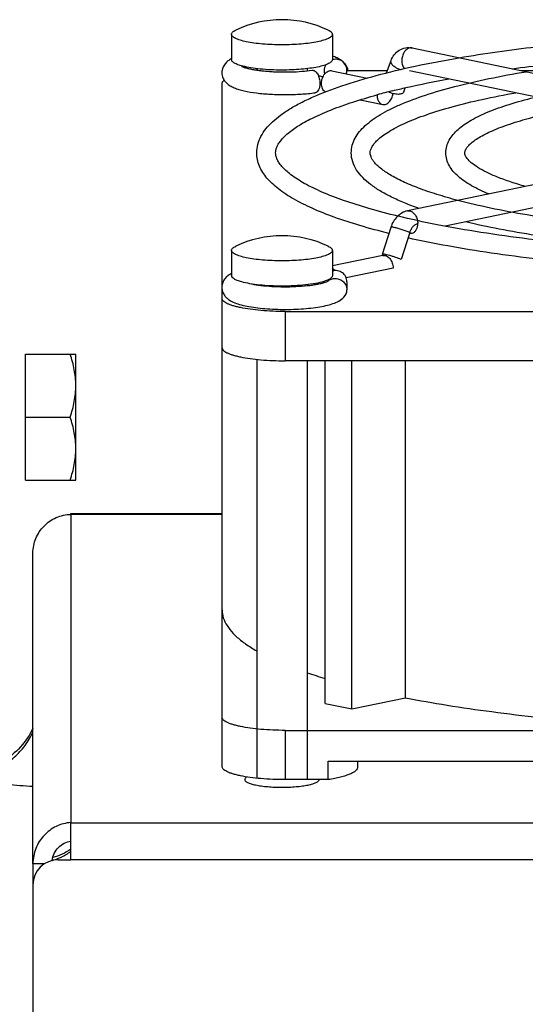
# Model space of a CAD drawing. Extents: x -1598 to 1181, y 8 to 1360.
# Tile 59 of 62: x 607 to 647, y 840 to 918. Entities that reach past the tile are written whole.
import ezdxf

# ---------------------------------------------------------------- set-up
doc = ezdxf.new("R2010")
doc.units = 0
doc.header["$LTSCALE"] = 65.395
doc.layers.add('SG38_1', color=7, linetype='CONTINUOUS')

msp = doc.modelspace()

# ---------------------------------------------------------------- linework, layer by layer
at = {"layer": 'SG38_1', "color": 6, "linetype": 'CONTINUOUS'}
for p, q in [((623.861, 916.586), (623.861, 914.581)), ((631.861, 916.586), (631.861, 914.581)), ((638.182, 915.507), (665.052, 909.92)), ((636.159, 913.532), (636.513, 914.503)), ((625.861, 913.861), (625.861, 913.748)), ((629.861, 913.861), (629.861, 913.689)), ((631.819, 913.7), (634.613, 913.119)), ((633.01, 913.71), (636.224, 913.71)), ((637.991, 913.708), (664.186, 908.262)), ((646.822, 913.71), (647.803, 913.71)), ((623.111, 896.659), (623.111, 912.671)), ((637.525, 912.025), (637.643, 912.347)), ((635.4, 911.782), (635.406, 911.784)), ((635.4, 911.782), (635.406, 911.784)), ((634.069, 911.393), (635.856, 911.022)), ((664.685, 908.156), (637.815, 902.569)), ((665.052, 906.394), (640.802, 901.352)), ((636.5, 901.263), (635.822, 899.119)), ((623.861, 899.434), (623.861, 897.429)), ((631.861, 899.434), (631.861, 897.429)), ((635.856, 899.032), (631.861, 898.201)), ((625.861, 896.708), (625.861, 896.695)), ((629.861, 896.708), (629.861, 896.635)), ((623.111, 858.452), (623.111, 896.342)), ((628.111, 894.582), (710.111, 894.582)), ((607.511, 891.196), (611.511, 891.196)), ((611.511, 881.196), (611.511, 891.196)), ((625.861, 890.781), (625.861, 857.524)), ((710.111, 890.67), (628.111, 890.67)), ((629.861, 890.67), (629.861, 857.413)), ((631.281, 863.465), (631.281, 890.67)), ((633.402, 863.024), (633.402, 890.67)), ((637.662, 863.91), (637.662, 890.67)), ((607.511, 886.196), (611.065, 886.196)), ((607.511, 881.196), (611.511, 881.196)), ((611.111, 878.539), (623.111, 878.539)), ((608.111, 850.737), (608.111, 875.406)), ((633.402, 863.024), (637.662, 863.91)), ((631.281, 863.465), (633.402, 863.024)), ((628.111, 861.325), (710.111, 861.325)), ((631.527, 857.413), (631.527, 858.88)), ((631.527, 858.88), (706.696, 858.88)), ((633.861, 858.88), (633.861, 858.4)), ((608.111, 849.056), (608.111, 757.789))]:
    msp.add_line(p, q, dxfattribs=at)
at = {"layer": 'SG38_1', "color": 2, "linetype": 'CONTINUOUS'}
for p, q in [((637.995, 900.859), (637.316, 898.715)), ((636.058, 899.026), (636.083, 899.105)), ((636.676, 898.018), (632.958, 897.245)), ((631.211, 896.877), (631.211, 896.948)), ((633.011, 896.948), (633.011, 896.306)), ((607.511, 881.196), (607.511, 891.196)), ((611.111, 878.473), (611.111, 878.539)), ((631.527, 857.413), (628.111, 857.413)), ((611.111, 851.056), (611.111, 854.005)), ((608.111, 850.737), (608.111, 849.056)), ((609.029, 850.737), (608.111, 850.737)), ((610.111, 851.056), (611.111, 851.056))]:
    msp.add_line(p, q, dxfattribs=at)
at = {"layer": 'SG38_1', "color": 9, "linetype": 'CONTINUOUS'}
for p, q in [((628.111, 894.582), (628.111, 890.67)), ((611.111, 878.473), (611.111, 854.005)), ((623.111, 878.473), (611.111, 878.473)), ((628.111, 861.325), (628.111, 857.413)), ((611.111, 853.991), (776.111, 853.991)), ((776.111, 851.056), (611.111, 851.056))]:
    msp.add_line(p, q, dxfattribs=at)
at = {"layer": 'SG38_1', "color": 6, "linetype": 'CONTINUOUS'}
msp.add_lwpolyline([(608.111, 861.502), (608.022, 861.319), (607.915, 861.117), (607.8, 860.92), (607.678, 860.728), (607.549, 860.54), (607.412, 860.357), (607.269, 860.18), (607.119, 860.008), (606.962, 859.842), (606.8, 859.682), (606.631, 859.529), (606.457, 859.381), (606.277, 859.241), (606.092, 859.108), (605.902, 858.981), (605.708, 858.862), (605.509, 858.751), (605.306, 858.647), (605.099, 858.551), (604.889, 858.462), (604.675, 858.382), (604.509, 858.326)], dxfattribs=at)
for centre, radius, start, end in [((627.861, 909.25), 8.5, 64.43087, 115.56913), ((624.905, 912.69), 2.23, 117.90617, 118.85296), ((631.809, 913.422), 1.33, 42.11788, 43.87757), ((631.829, 913.44), 1.304, 41.17324, 42.11479), ((649.407, 860.847), 52.826, 103.96759, 105.36927), ((627.861, 892.098), 8.5, 64.43087, 115.56913), ((632.072, 896.948), 0.86, 178.22729, 179.99955), ((629.501, 874.628), 7.866, 232.13342, 232.62157), ((642.962, 904.456), 40.719, 251.22989, 253.32677), ((610.111, 849.056), 2, 90, 180)]:
    msp.add_arc(centre, radius, start, end, dxfattribs=at)
at = {"layer": 'SG38_1', "color": 2, "linetype": 'CONTINUOUS'}
for centre, radius, start, end in [((632.133, 913.68), 0.929, 104.78383, 107.06144), ((632.132, 913.682), 0.927, 91.27312, 104.77531), ((632.158, 913.748), 0.853, 359.95729, 43.1461), ((632.07, 913.709), 0.859, 180.03431, 198.04222), ((636.623, 911.77), 1.22, 179.41375, 179.99962), ((630.853, 896.965), 0.97, 194.91651, 199.36696), ((629.445, 897.304), 1.418, 337.71033, 341.85956), ((632.158, 896.305), 0.853, 316.85382, 0.04271), ((608.629, 854.916), 4.046, 284.84683, 291.0031)]:
    msp.add_arc(centre, radius, start, end, dxfattribs=at)
at = {"layer": 'SG38_1', "color": 6, "linetype": 'CONTINUOUS'}
for points, knots in [([(623.861, 916.586), (623.861, 916.616), (623.879, 916.68), (623.948, 916.766), (624.056, 916.847), (624.143, 916.894), (624.193, 916.918)], [0, 0, 0, 0, 0.178958, 0.393377, 0.6641, 1, 1, 1, 1]), ([(627.861, 915.755), (627.601, 915.755), (627.09, 915.765), (626.349, 915.811), (625.665, 915.885), (625.065, 915.985), (624.629, 916.09), (624.342, 916.188), (624.174, 916.261), (624.04, 916.337), (623.941, 916.415), (623.877, 916.497), (623.861, 916.559), (623.861, 916.586)], [0, 0, 0, 0, 0.185264, 0.363725, 0.52888, 0.674834, 0.796638, 0.847339, 0.890854, 0.927158, 0.95658, 0.980119, 1, 1, 1, 1]), ([(631.861, 916.586), (631.861, 916.559), (631.845, 916.497), (631.782, 916.415), (631.683, 916.337), (631.549, 916.261), (631.381, 916.188), (631.093, 916.09), (630.658, 915.985), (630.058, 915.885), (629.374, 915.811), (628.632, 915.765), (628.122, 915.755), (627.861, 915.755)], [0, 0, 0, 0, 0.019881, 0.04342, 0.072842, 0.109146, 0.152661, 0.203362, 0.325166, 0.47112, 0.636275, 0.814736, 1, 1, 1, 1]), ([(631.53, 916.918), (631.579, 916.894), (631.667, 916.847), (631.774, 916.766), (631.844, 916.68), (631.861, 916.616), (631.861, 916.586)], [0, 0, 0, 0, 0.3359, 0.606623, 0.821042, 1, 1, 1, 1]), ([(641.917, 914.73), (643.93, 915.076), (648.172, 915.673), (654.801, 916.297), (661.85, 916.679), (669.111, 916.808), (676.373, 916.679), (683.421, 916.297), (690.05, 915.673), (694.293, 915.076), (696.306, 914.73)], [0, 0, 0, 0, 0.112238, 0.235274, 0.365744, 0.5, 0.634256, 0.764725, 0.887762, 1, 1, 1, 1]), ([(636.513, 914.503), (636.574, 914.671), (636.744, 914.99), (637.144, 915.356), (637.648, 915.55), (638.01, 915.542), (638.182, 915.507)], [0, 0, 0, 0, 0.252586, 0.502152, 0.751058, 1, 1, 1, 1]), ([(625.861, 907.179), (625.861, 907.404), (625.922, 907.861), (626.182, 908.508), (626.586, 909.11), (627.113, 909.668), (627.755, 910.193), (628.509, 910.694), (629.375, 911.174), (630.736, 911.819), (632.722, 912.57), (635.434, 913.374), (638.542, 914.11), (640.752, 914.53), (641.917, 914.73)], [0, 0, 0, 0, 0.036266, 0.073089, 0.111315, 0.152012, 0.196144, 0.24444, 0.297392, 0.355304, 0.48652, 0.63834, 0.809972, 1, 1, 1, 1]), ([(632.781, 914.331), (632.718, 914.399), (632.549, 914.545), (632.236, 914.722), (631.989, 914.817), (631.862, 914.859)], [0, 0, 0, 0, 0.258348, 0.623377, 1, 1, 1, 1]), ([(646.128, 913.855), (647.895, 914.092), (651.556, 914.505), (657.202, 914.941), (663.095, 915.206), (669.111, 915.295), (675.128, 915.206), (681.021, 914.941), (686.667, 914.505), (690.327, 914.092), (692.095, 913.855)], [0, 0, 0, 0, 0.116084, 0.239754, 0.368575, 0.5, 0.631425, 0.760246, 0.883916, 1, 1, 1, 1]), ([(623.829, 914.643), (623.741, 914.594), (623.564, 914.481), (623.326, 914.249), (623.145, 913.934), (623.099, 913.682), (623.099, 913.554)], [0, 0, 0, 0, 0.219294, 0.456115, 0.719134, 1, 1, 1, 1]), ([(624.689, 914.045), (624.688, 914.046), (624.682, 914.05), (624.69, 914.045), (624.697, 914.041), (624.713, 914.033), (624.734, 914.022), (624.761, 914.01), (624.794, 913.996), (624.848, 913.976), (624.926, 913.949), (625.033, 913.916), (625.156, 913.883), (625.293, 913.851), (625.443, 913.819), (625.664, 913.778), (625.965, 913.731), (626.352, 913.685), (626.766, 913.648), (627.2, 913.621), (627.648, 913.605), (628.103, 913.599), (628.704, 913.607), (629.42, 913.642), (629.983, 913.699), (630.25, 913.736)], [0, 0, 0, 0, 0.001084, 0.001509, 0.003329, 0.006429, 0.010702, 0.016052, 0.022392, 0.02965, 0.046666, 0.066675, 0.089349, 0.114419, 0.141662, 0.17088, 0.234539, 0.304096, 0.378339, 0.456085, 0.536165, 0.617408, 0.698641, 0.856376, 1, 1, 1, 1]), ([(632.81, 914.299), (632.88, 914.219), (633.004, 914.036), (633.071, 913.823), (633.088, 913.71)], [0, 0, 0, 0, 0.481354, 1, 1, 1, 1]), ([(623.099, 913.554), (623.099, 913.396), (623.168, 913.092), (623.425, 912.739), (623.742, 912.501), (624.085, 912.334), (624.459, 912.204), (625.042, 912.053), (625.883, 911.916), (626.99, 911.819), (628.176, 911.79), (629.355, 911.828), (630.128, 911.902), (630.497, 911.953)], [0, 0, 0, 0, 0.058088, 0.110943, 0.157847, 0.203163, 0.251099, 0.303787, 0.42523, 0.564731, 0.713908, 0.862407, 1, 1, 1, 1]), ([(631.11, 913.206), (631.084, 913.213), (630.967, 913.243), (630.849, 913.269), (630.758, 913.287)], [0, 0, 0, 0, 0.229099, 1, 1, 1, 1]), ([(633.361, 907.179), (633.361, 907.38), (633.416, 907.785), (633.65, 908.357), (634.009, 908.881), (634.474, 909.364), (635.036, 909.814), (635.693, 910.24), (636.444, 910.647), (637.622, 911.191), (639.337, 911.823), (641.675, 912.496), (644.349, 913.109), (646.249, 913.457), (647.249, 913.622)], [0, 0, 0, 0, 0.037407, 0.075163, 0.114029, 0.155108, 0.199431, 0.247782, 0.300691, 0.358486, 0.489291, 0.640471, 0.811202, 1, 1, 1, 1]), ([(623.111, 912.671), (623.111, 912.694), (623.119, 912.743), (623.155, 912.813), (623.211, 912.881), (623.259, 912.922), (623.286, 912.943)], [0, 0, 0, 0, 0.208556, 0.435944, 0.696656, 1, 1, 1, 1]), ([(636.657, 912.111), (637.004, 912.198), (638.477, 912.55), (639.962, 912.852), (641.1, 913.062)], [0, 0, 0, 0, 0.236113, 1, 1, 1, 1]), ([(640.861, 907.179), (640.861, 907.355), (640.911, 907.711), (641.12, 908.207), (641.436, 908.656), (641.839, 909.061), (642.322, 909.435), (643.103, 909.925), (644.291, 910.484), (645.961, 911.076), (647.926, 911.617), (650.169, 912.106), (651.761, 912.38), (652.598, 912.51)], [0, 0, 0, 0, 0.039053, 0.078135, 0.11789, 0.159483, 0.20405, 0.252461, 0.362881, 0.49313, 0.643445, 0.812933, 1, 1, 1, 1]), ([(627.361, 907.179), (627.361, 907.25), (627.377, 907.402), (627.448, 907.637), (627.575, 907.89), (627.766, 908.162), (628.025, 908.451), (628.497, 908.879), (629.279, 909.419), (630.441, 910.039), (631.868, 910.651), (633.546, 911.246), (634.756, 911.605), (635.4, 911.782)], [0, 0, 0, 0, 0.022385, 0.047209, 0.076084, 0.110304, 0.150459, 0.196837, 0.308506, 0.445358, 0.606805, 0.792021, 1, 1, 1, 1]), ([(634.861, 907.179), (634.861, 907.247), (634.883, 907.4), (634.984, 907.644), (635.171, 907.919), (635.458, 908.223), (635.85, 908.546), (636.348, 908.881), (636.95, 909.219), (637.937, 909.694), (639.413, 910.263), (641.457, 910.884), (643.828, 911.463), (645.521, 911.796), (646.415, 911.956)], [0, 0, 0, 0, 0.015956, 0.035459, 0.060759, 0.092916, 0.132222, 0.178669, 0.232147, 0.292508, 0.433162, 0.599175, 0.788793, 1, 1, 1, 1]), ([(642.361, 907.179), (642.361, 907.275), (642.423, 907.449), (642.585, 907.679), (642.807, 907.908), (643.119, 908.157), (643.519, 908.419), (644.006, 908.686), (644.811, 909.063), (646.016, 909.514), (647.687, 910.006), (649.624, 910.462), (651.007, 910.725), (651.738, 910.85)], [0, 0, 0, 0, 0.027985, 0.050887, 0.081527, 0.120038, 0.166258, 0.219957, 0.280895, 0.423524, 0.592306, 0.785211, 1, 1, 1, 1]), ([(636.345, 900.778), (635.575, 900.969), (634.12, 901.361), (632.084, 902.02), (630.316, 902.719), (628.824, 903.459), (627.773, 904.139), (627.09, 904.719), (626.543, 905.291), (626.121, 905.936), (625.899, 906.64), (625.861, 907), (625.861, 907.179)], [0, 0, 0, 0, 0.183497, 0.348648, 0.495081, 0.623045, 0.733773, 0.783521, 0.830187, 0.91685, 0.958609, 1, 1, 1, 1]), ([(637.041, 902.152), (636.275, 902.337), (634.833, 902.716), (632.827, 903.35), (631.112, 904.01), (629.709, 904.687), (628.758, 905.282), (628.179, 905.758), (627.859, 906.081), (627.624, 906.386), (627.467, 906.669), (627.38, 906.931), (627.361, 907.1), (627.361, 907.179)], [0, 0, 0, 0, 0.208711, 0.394934, 0.557418, 0.695125, 0.807265, 0.853656, 0.893615, 0.927363, 0.955425, 0.979039, 1, 1, 1, 1]), ([(638.747, 902.763), (638.354, 902.901), (637.611, 903.181), (636.573, 903.643), (635.67, 904.126), (634.9, 904.637), (634.264, 905.185), (633.769, 905.786), (633.44, 906.454), (633.361, 906.939), (633.361, 907.179)], [0, 0, 0, 0, 0.169805, 0.323785, 0.462482, 0.587078, 0.699666, 0.803461, 0.902472, 1, 1, 1, 1]), ([(641.811, 903.4), (641.252, 903.548), (640.199, 903.848), (638.739, 904.346), (637.498, 904.859), (636.491, 905.379), (635.815, 905.83), (635.409, 906.185), (635.19, 906.421), (635.032, 906.639), (634.929, 906.836), (634.873, 907.014), (634.861, 907.126), (634.861, 907.179)], [0, 0, 0, 0, 0.211808, 0.400312, 0.564316, 0.702755, 0.814704, 0.860584, 0.899712, 0.9323, 0.958886, 0.980861, 1, 1, 1, 1]), ([(644.27, 903.911), (643.801, 904.104), (643.138, 904.413), (642.345, 904.906), (641.855, 905.282), (641.445, 905.69), (641.124, 906.142), (640.912, 906.642), (640.861, 907), (640.861, 907.179)], [0, 0, 0, 0, 0.305032, 0.438616, 0.561459, 0.675964, 0.785286, 0.892686, 1, 1, 1, 1]), ([(647.162, 904.513), (646.766, 904.625), (646.023, 904.851), (644.994, 905.224), (644.127, 905.605), (643.43, 905.984), (642.912, 906.349), (642.607, 906.647), (642.46, 906.86), (642.386, 907.007), (642.361, 907.115), (642.361, 907.179)], [0, 0, 0, 0, 0.217861, 0.411121, 0.578495, 0.718717, 0.830498, 0.912759, 0.942964, 0.966487, 1, 1, 1, 1]), ([(696.411, 903.4), (695.556, 903.175), (693.734, 902.752), (690.839, 902.214), (687.662, 901.746), (682.994, 901.211), (676.784, 900.769), (669.111, 900.592), (661.439, 900.769), (655.228, 901.211), (650.561, 901.746), (647.384, 902.214), (644.489, 902.752), (642.666, 903.175), (641.811, 903.4)], [0, 0, 0, 0, 0.048239, 0.101982, 0.160585, 0.223339, 0.358199, 0.5, 0.641801, 0.776661, 0.839415, 0.898018, 0.951761, 1, 1, 1, 1]), ([(637.815, 902.569), (637.661, 902.537), (637.36, 902.42), (636.979, 902.12), (636.683, 901.725), (636.55, 901.422), (636.5, 901.263)], [0, 0, 0, 0, 0.244091, 0.490906, 0.742815, 1, 1, 1, 1]), ([(701.182, 902.152), (700.144, 901.9), (697.949, 901.429), (694.486, 900.828), (690.726, 900.307), (685.257, 899.713), (678.024, 899.222), (669.111, 899.026), (660.199, 899.222), (652.966, 899.713), (647.496, 900.307), (643.736, 900.828), (640.274, 901.429), (638.079, 901.9), (637.041, 902.152)], [0, 0, 0, 0, 0.049648, 0.104267, 0.163269, 0.226008, 0.35989, 0.5, 0.64011, 0.773992, 0.836731, 0.895733, 0.950352, 1, 1, 1, 1]), ([(695.777, 901.693), (694.904, 901.483), (693.066, 901.09), (690.171, 900.59), (687.039, 900.157), (682.497, 899.665), (676.498, 899.259), (669.111, 899.097), (661.725, 899.259), (655.726, 899.665), (651.183, 900.157), (648.051, 900.59), (645.157, 901.09), (643.318, 901.483), (642.446, 901.693)], [0, 0, 0, 0, 0.05016, 0.105043, 0.164131, 0.226829, 0.360381, 0.5, 0.639618, 0.773171, 0.835869, 0.894957, 0.94984, 1, 1, 1, 1]), ([(700.368, 900.423), (699.32, 900.189), (697.125, 899.751), (693.686, 899.192), (689.994, 898.71), (684.678, 898.163), (677.693, 897.712), (669.111, 897.531), (660.53, 897.712), (653.545, 898.163), (648.229, 898.71), (644.537, 899.192), (641.098, 899.751), (638.903, 900.189), (637.855, 900.423)], [0, 0, 0, 0, 0.051214, 0.106772, 0.166178, 0.228876, 0.361686, 0.499999, 0.638312, 0.771123, 0.833821, 0.893227, 0.948786, 1, 1, 1, 1]), ([(623.861, 899.434), (623.861, 899.463), (623.879, 899.528), (623.948, 899.613), (624.056, 899.694), (624.143, 899.742), (624.193, 899.765)], [0, 0, 0, 0, 0.178958, 0.393377, 0.6641, 1, 1, 1, 1]), ([(627.861, 898.602), (627.601, 898.602), (627.09, 898.612), (626.349, 898.658), (625.665, 898.732), (625.065, 898.832), (624.629, 898.938), (624.342, 899.036), (624.174, 899.108), (624.04, 899.184), (623.941, 899.262), (623.877, 899.344), (623.861, 899.406), (623.861, 899.434)], [0, 0, 0, 0, 0.185264, 0.363725, 0.52888, 0.674834, 0.796638, 0.847339, 0.890854, 0.927158, 0.95658, 0.980119, 1, 1, 1, 1]), ([(631.861, 899.434), (631.861, 899.406), (631.845, 899.344), (631.782, 899.262), (631.683, 899.184), (631.549, 899.108), (631.381, 899.036), (631.093, 898.938), (630.658, 898.832), (630.058, 898.732), (629.374, 898.658), (628.632, 898.612), (628.122, 898.602), (627.861, 898.602)], [0, 0, 0, 0, 0.019881, 0.04342, 0.072842, 0.109146, 0.152661, 0.203362, 0.325166, 0.47112, 0.636275, 0.814736, 1, 1, 1, 1]), ([(631.53, 899.765), (631.579, 899.742), (631.667, 899.694), (631.774, 899.613), (631.844, 899.528), (631.861, 899.463), (631.861, 899.434)], [0, 0, 0, 0, 0.3359, 0.606623, 0.821042, 1, 1, 1, 1]), ([(623.861, 897.607), (623.77, 897.558), (623.587, 897.445), (623.339, 897.212), (623.148, 896.891), (623.099, 896.632), (623.099, 896.5)], [0, 0, 0, 0, 0.219346, 0.455311, 0.718205, 1, 1, 1, 1]), ([(633.011, 896.948), (633.011, 897.083), (632.945, 897.358), (632.67, 897.678), (632.279, 897.846), (631.994, 897.831), (631.861, 897.794)], [0, 0, 0, 0, 0.247118, 0.496217, 0.747675, 1, 1, 1, 1]), ([(625.44, 896.767), (625.687, 896.718), (626.227, 896.638), (627.087, 896.567), (628.016, 896.54), (628.951, 896.559), (629.704, 896.614), (630.26, 896.681), (630.625, 896.739), (630.942, 896.803), (631.199, 896.87), (631.382, 896.932), (631.476, 896.973), (631.507, 896.99)], [0, 0, 0, 0, 0.123142, 0.267274, 0.422272, 0.578148, 0.724913, 0.791759, 0.852525, 0.905807, 0.949929, 0.982581, 1, 1, 1, 1]), ([(631.507, 896.99), (631.509, 896.992), (631.511, 896.993), (631.514, 896.995), (631.509, 896.991), (631.504, 896.987), (631.495, 896.98), (631.491, 896.976)], [0, 0, 0, 0, 0.202581, 0.223822, 0.258919, 0.505967, 1, 1, 1, 1]), ([(631.514, 896.996), (631.595, 897.065), (631.786, 897.174), (632.004, 897.207), (632.111, 897.205)], [0, 0, 0, 0, 0.497362, 1, 1, 1, 1]), ([(632.111, 897.205), (632.228, 897.202), (632.464, 897.151), (632.762, 896.951), (632.963, 896.655), (633.011, 896.421), (633.011, 896.306)], [0, 0, 0, 0, 0.251307, 0.502853, 0.752706, 1, 1, 1, 1]), ([(623.099, 896.5), (623.099, 896.391), (623.132, 896.177), (623.267, 895.895), (623.453, 895.673), (623.728, 895.453), (624.124, 895.257), (624.658, 895.09), (625.27, 894.96), (625.962, 894.859), (626.723, 894.789), (627.805, 894.737), (628.896, 894.749), (629.955, 894.829), (630.675, 894.918), (631.32, 895.038), (632.041, 895.232), (632.547, 895.473), (632.781, 895.722)], [0, 0, 0, 0, 0.030869, 0.060298, 0.087334, 0.112159, 0.159756, 0.211335, 0.270261, 0.336763, 0.409566, 0.486615, 0.643456, 0.718138, 0.787231, 0.849105, 0.903292, 1, 1, 1, 1]), ([(628.111, 894.582), (627.786, 894.582), (627.148, 894.595), (626.221, 894.653), (625.366, 894.746), (624.715, 894.853), (624.257, 894.957), (623.965, 895.038), (623.712, 895.124), (623.502, 895.215), (623.334, 895.31), (623.211, 895.408), (623.131, 895.51), (623.111, 895.587), (623.111, 895.622)], [0, 0, 0, 0, 0.185258, 0.363713, 0.528862, 0.67481, 0.739004, 0.796645, 0.847344, 0.890858, 0.92716, 0.956581, 0.980119, 1, 1, 1, 1]), ([(623.111, 891.709), (623.111, 891.675), (623.131, 891.598), (623.211, 891.495), (623.334, 891.397), (623.502, 891.303), (623.712, 891.212), (623.965, 891.126), (624.257, 891.045), (624.715, 890.941), (625.366, 890.833), (626.221, 890.74), (627.148, 890.683), (627.786, 890.67), (628.111, 890.67)], [0, 0, 0, 0, 0.019881, 0.043419, 0.07284, 0.109142, 0.152656, 0.203355, 0.260996, 0.32519, 0.471138, 0.636287, 0.814743, 1, 1, 1, 1]), ([(611.511, 888.696), (611.511, 889.119), (611.425, 889.97), (611.2, 890.791), (611.065, 891.196)], [0, 0, 0, 0, 0.49812, 1, 1, 1, 1]), ([(611.065, 886.196), (611.2, 886.6), (611.425, 887.422), (611.511, 888.273), (611.511, 888.696)], [0, 0, 0, 0, 0.50188, 1, 1, 1, 1]), ([(611.511, 883.696), (611.511, 884.119), (611.425, 884.97), (611.2, 885.791), (611.065, 886.196)], [0, 0, 0, 0, 0.49812, 1, 1, 1, 1]), ([(611.065, 881.196), (611.2, 881.6), (611.425, 882.422), (611.511, 883.273), (611.511, 883.696)], [0, 0, 0, 0, 0.50188, 1, 1, 1, 1]), ([(608.111, 875.406), (608.111, 875.799), (608.268, 876.594), (608.936, 877.602), (609.93, 878.286), (610.719, 878.462), (611.111, 878.473)], [0, 0, 0, 0, 0.249861, 0.500144, 0.750582, 1, 1, 1, 1]), ([(623.111, 870.889), (623.111, 870.679), (623.184, 870.237), (623.498, 869.6), (624.004, 868.98), (624.432, 868.606), (624.672, 868.419)], [0, 0, 0, 0, 0.209327, 0.437084, 0.697561, 1, 1, 1, 1]), ([(624.726, 868.378), (624.81, 868.314), (625.174, 868.046), (625.559, 867.806), (625.859, 867.633)], [0, 0, 0, 0, 0.233998, 1, 1, 1, 1]), ([(637.662, 863.91), (638.757, 863.697), (641.03, 863.297), (645.871, 862.595), (652.388, 861.921), (660.6, 861.434), (666.242, 861.325), (669.111, 861.325)], [0, 0, 0, 0, 0.105852, 0.219151, 0.46436, 0.727583, 1, 1, 1, 1]), ([(628.111, 861.325), (627.786, 861.325), (627.148, 861.338), (626.221, 861.396), (625.366, 861.488), (624.715, 861.596), (624.257, 861.7), (623.965, 861.781), (623.712, 861.867), (623.502, 861.958), (623.334, 862.053), (623.211, 862.151), (623.131, 862.253), (623.111, 862.33), (623.111, 862.365)], [0, 0, 0, 0, 0.185258, 0.363713, 0.528862, 0.67481, 0.739004, 0.796645, 0.847344, 0.890858, 0.92716, 0.956581, 0.980119, 1, 1, 1, 1]), ([(611.111, 854.005), (610.716, 853.977), (609.922, 853.764), (608.931, 853.028), (608.267, 851.972), (608.111, 851.147), (608.111, 850.737)], [0, 0, 0, 0, 0.245061, 0.494661, 0.746805, 1, 1, 1, 1]), ([(609.629, 850.997), (609.657, 851.192), (609.772, 851.572), (610.111, 852.053), (610.571, 852.396), (610.931, 852.513), (611.111, 852.538)], [0, 0, 0, 0, 0.258177, 0.512699, 0.760865, 1, 1, 1, 1])]:
    msp.add_open_spline(points, degree=3, knots=knots, dxfattribs=at)
at = {"layer": 'SG38_1', "color": 9, "linetype": 'CONTINUOUS'}
for points, knots in [([(637.999, 915.506), (637.91, 915.487), (637.731, 915.394), (637.529, 915.154), (637.395, 914.842), (637.362, 914.61), (637.362, 914.493)], [0, 0, 0, 0, 0.21198, 0.45642, 0.725428, 1, 1, 1, 1]), ([(638.182, 915.507), (638.167, 915.51), (638.106, 915.519), (638.044, 915.515), (637.999, 915.506)], [0, 0, 0, 0, 0.247166, 1, 1, 1, 1]), ([(636.722, 914.063), (636.681, 914.098), (636.61, 914.168), (636.532, 914.284), (636.494, 914.398), (636.501, 914.472), (636.513, 914.503)], [0, 0, 0, 0, 0.313493, 0.581056, 0.804822, 1, 1, 1, 1]), ([(637.212, 913.787), (637.12, 913.821), (636.948, 913.899), (636.79, 914.005), (636.722, 914.063)], [0, 0, 0, 0, 0.521237, 1, 1, 1, 1]), ([(637.362, 914.493), (637.362, 914.373), (637.394, 914.148), (637.509, 913.945), (637.583, 913.872)], [0, 0, 0, 0, 0.53519, 1, 1, 1, 1]), ([(637.815, 902.569), (637.83, 902.572), (637.891, 902.582), (637.953, 902.578), (637.999, 902.568)], [0, 0, 0, 0, 0.247166, 1, 1, 1, 1]), ([(637.999, 902.568), (638.087, 902.55), (638.266, 902.457), (638.468, 902.216), (638.602, 901.905), (638.635, 901.673), (638.635, 901.556)], [0, 0, 0, 0, 0.21198, 0.45642, 0.725428, 1, 1, 1, 1]), ([(636.782, 901.245), (636.744, 901.253), (636.677, 901.266), (636.588, 901.277), (636.536, 901.28), (636.503, 901.272), (636.5, 901.263)], [0, 0, 0, 0, 0.407255, 0.71355, 0.909362, 1, 1, 1, 1]), ([(637.995, 900.859), (637.906, 900.898), (637.71, 900.975), (637.401, 901.08), (637.086, 901.173), (636.879, 901.225), (636.782, 901.245)], [0, 0, 0, 0, 0.227223, 0.496678, 0.767862, 1, 1, 1, 1]), ([(604.516, 857.985), (604.899, 858.11), (605.652, 858.442), (606.665, 859.164), (607.513, 860.088), (607.939, 860.809), (608.111, 861.185)], [0, 0, 0, 0, 0.244209, 0.495801, 0.749557, 1, 1, 1, 1]), ([(605.442, 857.097), (605.644, 857.076), (606.532, 856.987), (607.423, 856.926), (608.111, 856.889)], [0, 0, 0, 0, 0.228183, 1, 1, 1, 1])]:
    msp.add_open_spline(points, degree=3, knots=knots, dxfattribs=at)
at = {"layer": 'SG38_1', "color": 2, "linetype": 'CONTINUOUS'}
for points, knots in [([(624.749, 914.059), (624.621, 914.092), (624.395, 914.159), (624.141, 914.268), (623.994, 914.365), (623.92, 914.434), (623.873, 914.505), (623.861, 914.557), (623.861, 914.581)], [0, 0, 0, 0, 0.368427, 0.653539, 0.764925, 0.857052, 0.933276, 1, 1, 1, 1]), ([(627.861, 913.75), (627.286, 913.75), (626.455, 913.784), (625.419, 913.914), (624.958, 914.005), (624.749, 914.059)], [0, 0, 0, 0, 0.550966, 0.793951, 1, 1, 1, 1]), ([(631.861, 914.581), (631.861, 914.553), (631.845, 914.492), (631.782, 914.41), (631.683, 914.331), (631.549, 914.256), (631.381, 914.183), (631.093, 914.085), (630.658, 913.98), (630.058, 913.88), (629.374, 913.806), (628.632, 913.76), (628.122, 913.75), (627.861, 913.75)], [0, 0, 0, 0, 0.019881, 0.04342, 0.072842, 0.109146, 0.152661, 0.203362, 0.325166, 0.47112, 0.636275, 0.814736, 1, 1, 1, 1]), ([(631.345, 914.173), (631.302, 914.103), (631.235, 913.953), (631.211, 913.789), (631.211, 913.708)], [0, 0, 0, 0, 0.501969, 1, 1, 1, 1]), ([(632.781, 914.331), (632.697, 914.421), (632.486, 914.566), (632.235, 914.612), (632.111, 914.609)], [0, 0, 0, 0, 0.497394, 1, 1, 1, 1]), ([(630.25, 913.736), (630.287, 913.741), (630.369, 913.734), (630.484, 913.676), (630.592, 913.577), (630.725, 913.387), (630.839, 913.087), (630.873, 912.824), (630.873, 912.689)], [0, 0, 0, 0, 0.08444, 0.178113, 0.286411, 0.410468, 0.695501, 1, 1, 1, 1]), ([(630.999, 912.686), (630.999, 912.824), (631.044, 913.097), (631.2, 913.397), (631.376, 913.577), (631.518, 913.668), (631.669, 913.713), (631.771, 913.709), (631.819, 913.7)], [0, 0, 0, 0, 0.284097, 0.556611, 0.680961, 0.795126, 0.900266, 1, 1, 1, 1]), ([(630.873, 912.689), (630.873, 912.596), (630.857, 912.421), (630.785, 912.19), (630.681, 912.041), (630.578, 911.973), (630.524, 911.957), (630.497, 911.953)], [0, 0, 0, 0, 0.313413, 0.587183, 0.811585, 0.908579, 1, 1, 1, 1]), ([(631.283, 912.012), (631.189, 912.079), (631.08, 912.237), (631.011, 912.479), (630.999, 912.616), (630.999, 912.686)], [0, 0, 0, 0, 0.456876, 0.7196, 1, 1, 1, 1]), ([(635.403, 911.77), (635.403, 911.68), (635.422, 911.506), (635.513, 911.273), (635.659, 911.098), (635.791, 911.035), (635.856, 911.022)], [0, 0, 0, 0, 0.289162, 0.552417, 0.786355, 1, 1, 1, 1]), ([(635.856, 911.022), (635.899, 911.013), (635.991, 911.008), (636.128, 911.043), (636.26, 911.116), (636.426, 911.263), (636.587, 911.519), (636.651, 911.758), (636.666, 911.882)], [0, 0, 0, 0, 0.100929, 0.206433, 0.319805, 0.442486, 0.712154, 1, 1, 1, 1]), ([(637.525, 912.025), (637.514, 911.993), (637.471, 911.93), (637.367, 911.867), (637.23, 911.83), (637.067, 911.818), (636.884, 911.832), (636.624, 911.885), (636.432, 911.959), (636.311, 912.023)], [0, 0, 0, 0, 0.077186, 0.165915, 0.272239, 0.396893, 0.537223, 0.688558, 1, 1, 1, 1]), ([(638.635, 901.556), (638.565, 901.541), (638.424, 901.481), (638.243, 901.325), (638.093, 901.113), (638.022, 900.947), (637.995, 900.859)], [0, 0, 0, 0, 0.216195, 0.456284, 0.719831, 1, 1, 1, 1]), ([(638.182, 900.807), (638.247, 900.821), (638.379, 900.884), (638.525, 901.058), (638.616, 901.291), (638.635, 901.465), (638.635, 901.556)], [0, 0, 0, 0, 0.213645, 0.447583, 0.710838, 1, 1, 1, 1]), ([(637.98, 900.812), (637.997, 900.808), (638.063, 900.795), (638.133, 900.797), (638.182, 900.807)], [0, 0, 0, 0, 0.25656, 1, 1, 1, 1]), ([(635.822, 899.119), (635.819, 899.11), (635.843, 899.084), (635.864, 899.071), (635.88, 899.061)], [0, 0, 0, 0, 0.315221, 1, 1, 1, 1]), ([(637.316, 898.715), (637.176, 898.777), (636.948, 898.86), (636.635, 898.961), (636.394, 899.031), (636.178, 899.086), (636.022, 899.118), (635.923, 899.131), (635.873, 899.134), (635.841, 899.132), (635.823, 899.124), (635.822, 899.119)], [0, 0, 0, 0, 0.295152, 0.465065, 0.630607, 0.77751, 0.893216, 0.936257, 0.968285, 0.989045, 1, 1, 1, 1]), ([(635.856, 899.032), (635.904, 899.042), (636.006, 899.045), (636.157, 899), (636.299, 898.909), (636.474, 898.73), (636.63, 898.429), (636.676, 898.157), (636.676, 898.018)], [0, 0, 0, 0, 0.099734, 0.204874, 0.319039, 0.443389, 0.715903, 1, 1, 1, 1]), ([(635.88, 899.061), (635.883, 899.059), (635.895, 899.052), (635.908, 899.045), (635.917, 899.04)], [0, 0, 0, 0, 0.231335, 1, 1, 1, 1]), ([(632.043, 897.826), (632.03, 897.844), (631.976, 897.912), (631.913, 897.973), (631.861, 898.011)], [0, 0, 0, 0, 0.260873, 1, 1, 1, 1]), ([(624.667, 896.928), (624.55, 896.96), (624.386, 897.011), (624.187, 897.098), (624.011, 897.191), (623.861, 897.317), (623.861, 897.429)], [0, 0, 0, 0, 0.370628, 0.524911, 0.658203, 1, 1, 1, 1]), ([(627.861, 896.597), (627.556, 896.597), (626.96, 896.611), (626.106, 896.673), (625.344, 896.773), (624.876, 896.87), (624.667, 896.928)], [0, 0, 0, 0, 0.284874, 0.555259, 0.797559, 1, 1, 1, 1]), ([(631.175, 896.963), (630.966, 896.898), (630.488, 896.791), (629.703, 896.681), (628.81, 896.612), (628.184, 896.597), (627.861, 896.597)], [0, 0, 0, 0, 0.196674, 0.437907, 0.710766, 1, 1, 1, 1]), ([(631.861, 897.429), (631.861, 897.408), (631.853, 897.363), (631.817, 897.3), (631.76, 897.239), (631.648, 897.154), (631.451, 897.055), (631.275, 896.994), (631.175, 896.963)], [0, 0, 0, 0, 0.072124, 0.152308, 0.246423, 0.357928, 0.638935, 1, 1, 1, 1]), ([(628.111, 857.413), (627.786, 857.413), (627.148, 857.426), (626.221, 857.483), (625.366, 857.576), (624.715, 857.684), (624.257, 857.788), (623.965, 857.869), (623.712, 857.955), (623.502, 858.046), (623.334, 858.14), (623.211, 858.238), (623.131, 858.341), (623.111, 858.418), (623.111, 858.452)], [0, 0, 0, 0, 0.185258, 0.363713, 0.528862, 0.67481, 0.739004, 0.796645, 0.847344, 0.890858, 0.92716, 0.956581, 0.980119, 1, 1, 1, 1]), ([(633.861, 858.4), (633.861, 858.351), (633.827, 858.241), (633.697, 858.1), (633.498, 857.965), (633.229, 857.837), (632.892, 857.716), (632.49, 857.603), (632.028, 857.499), (631.7, 857.441), (631.527, 857.413)], [0, 0, 0, 0, 0.055823, 0.12493, 0.214423, 0.326884, 0.462719, 0.621204, 0.800928, 1, 1, 1, 1]), ([(625.079, 857.626), (625.054, 857.611), (625, 857.575), (624.933, 857.511), (624.911, 857.449), (624.911, 857.422)], [0, 0, 0, 0, 0.3223, 0.703188, 1, 1, 1, 1]), ([(624.911, 857.422), (624.911, 857.402), (624.923, 857.356), (624.97, 857.296), (625.043, 857.238), (625.142, 857.182), (625.266, 857.129), (625.478, 857.056), (625.799, 856.979), (626.241, 856.905), (626.746, 856.85), (627.293, 856.817), (627.669, 856.809), (627.861, 856.809)], [0, 0, 0, 0, 0.019881, 0.04342, 0.072842, 0.109146, 0.152661, 0.203362, 0.325166, 0.47112, 0.636275, 0.814736, 1, 1, 1, 1]), ([(627.861, 856.809), (628.051, 856.809), (628.425, 856.816), (628.967, 856.85), (629.467, 856.903), (629.908, 856.975), (630.273, 857.063), (630.521, 857.151), (630.669, 857.231), (630.744, 857.288), (630.794, 857.347), (630.809, 857.392), (630.811, 857.413)], [0, 0, 0, 0, 0.184037, 0.361447, 0.52589, 0.671605, 0.793735, 0.888779, 0.925707, 0.955796, 0.979907, 1, 1, 1, 1]), ([(611.112, 851.9), (610.9, 851.741), (610.441, 851.468), (609.936, 851.293), (609.679, 851.232)], [0, 0, 0, 0, 0.499673, 1, 1, 1, 1]), ([(610.079, 851.138), (610.173, 851.174), (610.538, 851.331), (610.88, 851.542), (611.112, 851.727)], [0, 0, 0, 0, 0.252743, 1, 1, 1, 1])]:
    msp.add_open_spline(points, degree=3, knots=knots, dxfattribs=at)
msp.add_open_spline([(632.963, 913.462), (632.995, 913.553), (633.011, 913.651), (633.011, 913.748)], degree=3, dxfattribs=at)

doc.saveas('drawing.dxf')
